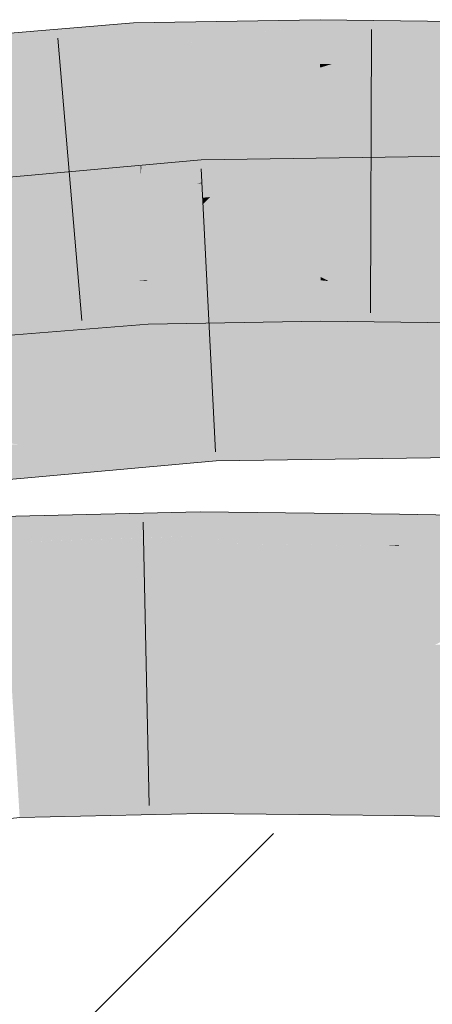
# Model space of a CAD drawing. Extents: x -620 to 300, y 62 to 1112.
# Tile 148 of 256: x 196.764 to 197.106, y 719.305 to 720.121. Entities that reach past the tile are written whole.
import ezdxf
from ezdxf.lldxf.tags import DXFTag

# ---------------------------------------------------------------- set-up
doc = ezdxf.new("R2010")
doc.units = 0
doc.layers.get('0').update_dxf_attribs({"lineweight": 13})
for name, color, linetype, lineweight, true_color in [('E_Detail_Wandschraffur', 7, 'Continuous', 5, 0xc0c0c0), ('E_Leerrohr 25-A06G9SFR8I', 7, 'Continuous', 9, 0xff8000), ('E_Leerrohr 25-Shading', 7, 'Continuous', 9, 0xff8000)]:
    doc.layers.add(name, color=color, linetype=linetype, lineweight=lineweight, true_color=true_color)
tags = doc.linetypes.add('fein_strichliert', pattern=[4, 1, -2, 1]).pattern_tags.tags
tags[8:9] = [DXFTag(74, 4), DXFTag(75, 0), DXFTag(340, '0'), DXFTag(46, 0.0), DXFTag(50, 0.0), DXFTag(44, 0.0), DXFTag(45, 0.0)]
tags[6:7] = [DXFTag(74, 4), DXFTag(75, 0), DXFTag(340, '0'), DXFTag(46, 0.0), DXFTag(50, 0.0), DXFTag(44, 0.0), DXFTag(45, 0.0)]
tags[4:5] = [DXFTag(74, 4), DXFTag(75, 0), DXFTag(340, '0'), DXFTag(46, 0.0), DXFTag(50, 0.0), DXFTag(44, 0.0), DXFTag(45, 0.0)]

# ---------------------------------------------------------------- blocks, each defined once
blk = doc.blocks.new('Shading-A06G9S0U8I', base_point=(171.70299, 717.86279))
at = {"layer": 'E_Leerrohr 25-Shading', "color": 43, "true_color": 0xd7ab7f}
for points in [[(196.85837, 720.11371), (196.85812, 720.11871), (196.78461, 720.09766), (196.80923, 720.11102)], [(196.80923, 720.11102), (196.85812, 720.11871), (196.81711, 720.1153)], [(196.89439, 720.11932), (196.85812, 720.11871), (196.85837, 720.11371)], [(196.85837, 720.11371), (196.85921, 720.09625), (196.89439, 720.11932), (196.87503, 720.09845)], [(196.96713, 720.12061), (196.89439, 720.11932), (196.93199, 720.10632), (196.87503, 720.09845)], [(197.01288, 720.1214), (196.96713, 720.12061), (197.01289, 720.11761), (196.93199, 720.10632)], [(197.04358, 720.12103), (197.01288, 720.1214), (197.01289, 720.11761)], [(197.01289, 720.11761), (197.01292, 720.0993), (197.04358, 720.12103), (197.02626, 720.10052)], [(197.04358, 720.12103), (197.02626, 720.10052), (197.16724, 720.11945), (197.16713, 720.11371)], [(196.80923, 720.11102), (196.72116, 720.09723), (196.78461, 720.09766), (196.71597, 720.08276)], [(196.78969, 720.11304), (196.72116, 720.09723), (196.81711, 720.1153), (196.80923, 720.11102)], [(196.7249, 720.10767), (196.72116, 720.09723), (196.78969, 720.11304)], [(196.85837, 720.11371), (196.73651, 720.07196), (196.85921, 720.09625)], [(196.73834, 720.07257), (196.85837, 720.11371), (196.78461, 720.09766)], [(197.01289, 720.11761), (196.87166, 720.08234), (197.01292, 720.0993)], [(196.87453, 720.08307), (197.01289, 720.11761), (196.93201, 720.10632)], [(197.16713, 720.11371), (197.02274, 720.08466), (197.16682, 720.09558)], [(197.02641, 720.08539), (197.16713, 720.11371), (197.09676, 720.10712)], [(196.87166, 720.08234), (196.87453, 720.08307), (196.87503, 720.09845), (196.93201, 720.10632)], [(197.02274, 720.08466), (197.02641, 720.08539), (197.02626, 720.10052), (197.09676, 720.10712)], [(196.73651, 720.07196), (196.73834, 720.07257), (196.71597, 720.08276), (196.78461, 720.09766)], [(196.73651, 720.07196), (196.85991, 720.08209), (196.85921, 720.09625)], [(196.85921, 720.09625), (196.85991, 720.08209), (196.87503, 720.09845)], [(196.87166, 720.08234), (196.87503, 720.09845), (196.85991, 720.08209)], [(196.87166, 720.08234), (197.01295, 720.08478), (197.01292, 720.0993)], [(197.01292, 720.0993), (197.01295, 720.08478), (197.02626, 720.10052)], [(197.02274, 720.08466), (197.02626, 720.10052), (197.01295, 720.08478)], [(197.02274, 720.08466), (197.16661, 720.08289), (197.16682, 720.09558)], [(196.91438, 720.00043), (196.91414, 720.00531), (196.77945, 719.97272), (196.81621, 719.9892)], [(196.81621, 719.9892), (196.91414, 720.00531), (196.8364, 719.99823)], [(196.95439, 720.00586), (196.91414, 720.00531), (196.91438, 720.00043)], [(196.95439, 720.00586), (196.91438, 720.00043), (196.94423, 719.99603), (196.91508, 719.98663)], [(197.12488, 720.00598), (196.93634, 719.9884), (197.05228, 719.9873), (196.92183, 719.97437)], [(197.10358, 720.00806), (196.93634, 719.9884), (197.13461, 720.00848), (197.12488, 720.00598)], [(197.10358, 720.00806), (196.9756, 720.00616), (196.93634, 719.9884), (196.94423, 719.99603)], [(196.9756, 720.00616), (196.95439, 720.00586), (196.94423, 719.99603)], [(197.15489, 719.9975), (197.15492, 720.00879), (197.05228, 719.9873), (197.12488, 720.00598)], [(196.82933, 719.99762), (196.72556, 719.9743), (196.8364, 719.99823), (196.81621, 719.9892)], [(196.74417, 719.98987), (196.72556, 719.9743), (196.82933, 719.99762)], [(196.91508, 719.98663), (196.91438, 720.00043), (196.91118, 719.98517), (196.73286, 719.95215)], [(196.73459, 719.95258), (196.91438, 720.00043), (196.77945, 719.97272)], [(197.15489, 719.9975), (196.98293, 719.96973), (197.15486, 719.98395)], [(196.98529, 719.97009), (197.15489, 719.9975), (197.05228, 719.9873)], [(196.81621, 719.9892), (196.72556, 719.9743), (196.77945, 719.97272), (196.70555, 719.95752)], [(196.91508, 719.98663), (196.91512, 719.9859), (196.94423, 719.99603), (196.93634, 719.9884)], [(196.93634, 719.9884), (196.91512, 719.9859), (196.92183, 719.97437), (196.91574, 719.97375)], [(196.91119, 719.98517), (196.73286, 719.95215), (196.85017, 719.96289), (196.8488, 719.96265)], [(196.91574, 719.97375), (196.91512, 719.9859), (196.85017, 719.96289), (196.91119, 719.98517)], [(196.91512, 719.9859), (196.91508, 719.98663), (196.91118, 719.98517)], [(196.98293, 719.96973), (196.98529, 719.97009), (196.92183, 719.97437), (197.05228, 719.9873)], [(197.15485, 719.9765), (197.15486, 719.98395), (197.13231, 719.97186), (196.98293, 719.96973)], [(196.73286, 719.95215), (196.73459, 719.95258), (196.70555, 719.95752), (196.77945, 719.97272)], [(196.8488, 719.96265), (196.916, 719.96875), (196.91574, 719.97375)], [(196.91574, 719.97375), (196.916, 719.96875), (196.92183, 719.97437)], [(196.98293, 719.96973), (196.92183, 719.97437), (196.916, 719.96875)], [(196.8685, 719.90558), (196.97682, 719.89697), (196.97475, 719.90735)], [(196.97682, 719.89697), (196.97662, 719.90741), (196.97475, 719.90735)], [(197.01334, 719.90527), (197.01334, 719.90802), (196.97662, 719.90741)], [(196.97682, 719.89697), (197.01337, 719.8941), (196.97662, 719.90741), (197.01334, 719.90527)], [(197.01997, 719.90466), (197.01334, 719.90802), (197.01334, 719.90527)], [(197.01997, 719.90466), (197.14436, 719.89319), (197.01334, 719.90802), (197.14432, 719.89355)], [(197.01334, 719.90802), (197.14432, 719.89355), (197.14262, 719.90637)], [(196.86154, 719.90497), (196.7542, 719.89624), (196.86235, 719.90497), (196.86555, 719.89398)], [(196.86853, 719.90497), (196.8685, 719.90558), (196.86154, 719.90497)], [(196.86555, 719.89398), (196.86906, 719.89392), (196.86235, 719.90497), (196.86853, 719.90497)], [(196.87024, 719.90485), (196.8685, 719.90558), (196.86853, 719.90497)], [(196.87024, 719.90485), (196.97685, 719.89685), (196.8685, 719.90558), (196.97682, 719.89697)], [(196.86906, 719.89392), (196.90694, 719.89026), (196.86853, 719.90497), (196.87024, 719.90485)], [(196.97685, 719.89685), (196.87024, 719.90485), (196.97954, 719.88336), (196.90694, 719.89026)], [(197.01337, 719.8941), (197.0489, 719.8902), (197.01334, 719.90527), (197.01997, 719.90466)], [(197.14436, 719.89319), (197.01997, 719.90466), (197.14619, 719.87946), (197.0489, 719.8902)], [(196.75496, 719.89624), (196.7563, 719.89246), (196.86555, 719.89398), (196.86948, 719.88049)], [(196.79294, 719.88373), (196.86972, 719.88049), (196.75699, 719.89056), (196.7563, 719.89246)], [(196.75894, 719.88513), (196.79294, 719.88373), (196.75699, 719.89056)], [(196.86948, 719.88049), (196.86972, 719.88049), (196.86555, 719.89398), (196.86906, 719.89392)], [(196.86972, 719.88049), (196.95688, 719.87042), (196.86906, 719.89392), (196.90694, 719.89026)], [(196.97955, 719.88336), (196.90694, 719.89026), (196.98206, 719.87085), (196.95688, 719.87042)], [(196.97685, 719.89685), (197.01337, 719.8941), (196.97682, 719.89697)], [(197.01337, 719.8941), (196.97685, 719.89685), (197.0134, 719.88013), (196.97954, 719.88336)], [(197.0134, 719.88013), (197.08823, 719.87042), (197.01337, 719.8941), (197.0489, 719.8902)], [(197.0489, 719.8902), (197.08823, 719.87042), (197.16316, 719.87756), (197.16302, 719.86951)], [(196.76341, 719.87268), (196.87027, 719.86896), (196.75894, 719.88513), (196.79294, 719.88373)], [(196.79294, 719.88373), (196.87027, 719.86896), (196.86972, 719.88049)], [(197.0134, 719.88013), (196.97955, 719.88336), (197.01341, 719.8714), (196.98206, 719.87085)], [(196.87027, 719.86896), (196.95688, 719.87042), (196.86972, 719.88049)], [(197.01341, 719.8714), (197.08823, 719.87042), (197.0134, 719.88013)], [(196.76357, 719.87225), (196.7477, 719.87323), (196.76773, 719.86066), (196.75558, 719.85968)], [(196.84689, 719.86707), (196.87027, 719.86896), (196.76358, 719.87225), (196.76341, 719.87268)], [(196.84689, 719.86707), (196.76357, 719.87225), (196.76773, 719.86066)], [(196.9252, 719.78796), (196.92499, 719.79218), (196.71637, 719.77319)], [(197.15442, 719.79181), (197.15443, 719.79541), (196.92499, 719.79218)], [(196.9395, 719.78766), (197.1544, 719.78296), (196.92499, 719.79218), (197.15442, 719.79181)], [(196.9395, 719.78766), (196.92499, 719.79218), (196.9252, 719.78796)], [(196.72913, 719.77216), (196.92549, 719.78217), (196.71637, 719.77319), (196.9252, 719.78796)], [(196.92549, 719.78217), (196.96173, 719.7807), (196.9252, 719.78796), (196.9395, 719.78766)], [(197.15439, 719.77289), (197.1544, 719.78296), (196.96173, 719.7807), (196.9395, 719.78766)], [(196.76303, 719.76929), (196.92589, 719.77429), (196.72913, 719.77216), (196.92549, 719.78217)], [(196.92589, 719.77429), (196.99582, 719.77008), (196.92549, 719.78217), (196.96173, 719.7807)], [(196.96173, 719.7807), (196.99582, 719.77008), (197.15439, 719.77289), (197.15436, 719.7605)], [(196.72537, 719.76355), (196.81886, 719.76465), (196.72121, 719.76801), (196.76303, 719.76929)], [(196.92632, 719.76587), (196.92589, 719.77429), (196.81886, 719.76465), (196.76303, 719.76929)], [(196.92632, 719.76587), (197.03723, 719.75714), (196.92589, 719.77429), (196.99582, 719.77008)], [(196.99582, 719.77008), (197.03723, 719.75714), (197.15436, 719.7605), (197.15434, 719.75879)], [(196.92421, 719.75537), (196.92685, 719.75562), (196.72537, 719.76355), (196.81886, 719.76465)], [(196.92421, 719.75537), (196.72537, 719.76355), (196.73129, 719.7572)], [(196.81886, 719.76465), (196.92685, 719.75562), (196.92632, 719.76587)], [(196.92685, 719.75562), (197.03723, 719.75714), (196.92632, 719.76587)], [(196.73129, 719.7572), (196.73898, 719.74896), (196.92421, 719.75537), (196.82455, 719.74634)], [(196.73898, 719.74896), (196.74796, 719.73932), (196.82455, 719.74634)], [(196.91344, 719.71326), (196.7794, 719.70312), (196.91345, 719.71033), (196.77431, 719.69769)], [(196.7794, 719.70312), (196.91344, 719.71326), (196.86243, 719.71204)], [(196.78609, 719.71021), (196.7794, 719.70312), (196.86243, 719.71204)], [(196.95396, 719.71277), (196.91344, 719.71326), (196.91345, 719.71033)], [(196.91345, 719.71033), (196.91348, 719.70477), (196.95396, 719.71277), (196.94676, 719.7063)], [(197.0788, 719.71136), (196.94676, 719.7063), (197.07869, 719.7049), (196.94028, 719.7005)], [(196.95396, 719.71277), (196.94676, 719.7063), (197.06041, 719.71161)], [(196.94676, 719.7063), (197.0788, 719.71136), (197.06041, 719.71161)], [(197.22783, 719.70898), (197.0788, 719.71136), (197.07869, 719.7049)], [(196.78609, 719.71021), (196.74861, 719.70935), (196.74884, 719.70557)], [(196.74884, 719.70557), (196.74919, 719.69989), (196.78609, 719.71021), (196.7794, 719.70312)], [(196.7794, 719.70312), (196.74919, 719.69989), (196.77431, 719.69769), (196.74945, 719.69543)], [(196.91348, 719.70477), (196.77069, 719.69391), (196.91351, 719.69965), (196.76768, 719.69067)], [(196.91345, 719.71033), (196.77431, 719.69769), (196.91348, 719.70477), (196.77069, 719.69391)], [(196.94676, 719.7063), (196.91348, 719.70477), (196.94028, 719.7005), (196.91351, 719.69965)], [(197.07869, 719.7049), (196.94028, 719.7005), (197.0786, 719.69897), (196.9357, 719.69641)], [(197.07869, 719.7049), (197.0786, 719.69897), (197.22783, 719.70898), (197.19075, 719.7005)], [(196.77431, 719.69769), (196.74945, 719.69543), (196.77069, 719.69391), (196.74965, 719.69226)], [(196.91353, 719.69598), (196.76607, 719.68896), (196.91354, 719.69336), (196.76553, 719.68842)], [(196.91351, 719.69965), (196.76768, 719.69067), (196.91353, 719.69598), (196.76607, 719.68896)], [(196.94028, 719.7005), (196.91351, 719.69965), (196.9357, 719.69641), (196.91353, 719.69598)], [(196.9357, 719.69641), (196.91353, 719.69598), (196.93237, 719.69342), (196.91354, 719.69336)], [(197.0786, 719.69897), (196.9357, 719.69641), (197.07852, 719.69397), (196.93237, 719.69342)], [(197.19075, 719.7005), (197.0786, 719.69897), (197.16193, 719.69391), (197.07852, 719.69397)], [(196.77069, 719.69391), (196.74965, 719.69226), (196.76768, 719.69067), (196.74982, 719.68958)], [(196.76768, 719.69067), (196.74982, 719.68958), (196.76607, 719.68896), (196.74989, 719.68823)], [(196.76607, 719.68896), (196.74989, 719.68823), (196.76553, 719.68842), (196.74991, 719.68787)], [(196.76553, 719.68842), (196.74991, 719.68787), (196.76402, 719.68683), (196.75009, 719.68488)], [(196.76402, 719.68683), (196.75009, 719.68488), (196.75356, 719.67566), (196.75067, 719.67535)], [(196.91364, 719.67664), (196.91359, 719.68719), (196.75082, 719.67279), (196.85052, 719.68536)], [(196.8923, 719.69263), (196.77867, 719.68884), (196.75356, 719.67566), (196.76402, 719.68683)], [(196.77867, 719.68884), (196.76553, 719.68842), (196.76402, 719.68683)], [(196.85052, 719.68536), (196.91354, 719.69336), (196.82764, 719.68475), (196.8923, 719.69263)], [(196.91359, 719.68719), (196.91354, 719.69336), (196.85052, 719.68536)], [(196.93237, 719.69342), (196.91354, 719.69336), (196.92523, 719.68701), (196.91359, 719.68719)], [(196.91359, 719.68719), (196.91364, 719.67664), (196.92523, 719.68701)], [(196.92523, 719.68701), (196.91364, 719.67664), (197.07838, 719.68494), (197.07822, 719.67474)], [(197.02289, 719.69269), (196.93233, 719.69336), (196.94357, 719.68677), (196.92523, 719.68701)], [(197.07852, 719.69397), (196.93237, 719.69342), (197.07849, 719.69226), (196.93233, 719.69336)], [(196.94357, 719.68677), (197.07849, 719.69226), (197.02289, 719.69269)], [(196.94357, 719.68677), (197.0696, 719.68506), (197.07849, 719.69226), (197.07838, 719.68555)], [(197.1405, 719.68903), (197.15111, 719.69141), (197.07838, 719.68555), (197.07849, 719.69226)], [(197.11913, 719.68408), (197.1405, 719.68903), (197.07838, 719.68494), (197.07838, 719.68555)], [(197.16193, 719.69391), (197.07852, 719.69397), (197.15111, 719.69141), (197.07849, 719.69226)], [(196.75356, 719.67566), (196.75082, 719.67279), (196.82764, 719.68475), (196.85052, 719.68536)], [(197.0696, 719.68506), (197.07838, 719.68494), (197.07838, 719.68555)], [(197.07838, 719.68494), (197.07822, 719.67474), (197.11913, 719.68408)], [(197.44049, 719.6778), (197.11913, 719.68408), (197.37019, 719.67578), (197.07822, 719.67474)], [(197.37019, 719.67578), (197.07822, 719.67474), (197.24016, 719.67212)], [(196.9147, 719.48853), (196.91464, 719.49988), (196.76222, 719.48474), (196.76152, 719.49634)], [(197.07526, 719.48779), (197.07542, 719.49799), (196.9147, 719.48853), (196.91464, 719.49988)], [(198.43552, 719.47595), (197.07542, 719.49799), (197.07526, 719.48779)], [(196.76338, 719.4657), (196.91481, 719.46979), (196.76222, 719.48474), (196.9147, 719.48853)], [(196.91481, 719.46979), (197.07497, 719.46942), (196.9147, 719.48853), (197.07526, 719.48779)], [(197.07497, 719.46942), (198.43552, 719.47595), (197.07526, 719.48779)], [(198.43552, 719.47595), (197.07497, 719.46942), (197.47699, 719.46686)], [(196.76373, 719.45978), (196.91486, 719.46326), (196.76338, 719.4657), (196.91481, 719.46979)], [(196.91486, 719.46326), (197.07484, 719.46143), (196.91481, 719.46979), (197.07497, 719.46942)], [(197.07484, 719.46143), (198.92442, 719.4314), (197.07497, 719.46942), (198.92477, 719.45764)]]:
    blk.add_solid(points, dxfattribs=at)
at = {"layer": 'E_Leerrohr 25-Shading', "color": 31, "true_color": 0xfabd7f}
for points in [[(196.73651, 720.07196), (196.72873, 720.01929), (196.85991, 720.08209), (196.86012, 720.07764)], [(196.87166, 720.08234), (196.85991, 720.08209), (196.86012, 720.07764)], [(196.86012, 720.07764), (196.86232, 720.03259), (196.87166, 720.08234), (196.86761, 720.0343)], [(197.01297, 720.08167), (196.86761, 720.0343), (197.01306, 720.03833), (196.86472, 719.99988)], [(196.87166, 720.08234), (196.86761, 720.0343), (197.01295, 720.08478), (197.01297, 720.08167)], [(197.02274, 720.08466), (197.01295, 720.08478), (197.01297, 720.08167)], [(197.01297, 720.08167), (197.01306, 720.03833), (197.02274, 720.08466), (197.01782, 720.03949)], [(197.02274, 720.08466), (197.01782, 720.03949), (197.16661, 720.08289), (197.16649, 720.07568)], [(196.86012, 720.07764), (196.72873, 720.01929), (196.86232, 720.03259), (196.72327, 719.9823)], [(197.16649, 720.07568), (197.01782, 720.03949), (197.16582, 720.03552), (197.01428, 720.00677)], [(197.01306, 720.03833), (196.86472, 719.99988), (196.95901, 719.99548), (196.8642, 719.99384)], [(197.01306, 720.03833), (196.95901, 719.99548), (197.01312, 720.00659)], [(197.01782, 720.03949), (197.01306, 720.03833), (197.01428, 720.00677), (197.01312, 720.00659)], [(196.86232, 720.03259), (196.72327, 719.9823), (196.86392, 719.99969), (196.83629, 719.99158)], [(196.86761, 720.0343), (196.86232, 720.03259), (196.86472, 719.99988), (196.86392, 719.99969)], [(197.16582, 720.03552), (197.01428, 720.00677), (197.13176, 719.99493), (197.01315, 719.9964)], [(196.95901, 719.99548), (197.01315, 719.9964), (197.01312, 720.00659)], [(197.01312, 720.00659), (197.01315, 719.9964), (197.01428, 720.00677)], [(196.83629, 719.99158), (196.8642, 719.99384), (196.86392, 719.99969)], [(196.86392, 719.99969), (196.8642, 719.99384), (196.86472, 719.99988)], [(196.95901, 719.99548), (196.96603, 719.96033), (197.01315, 719.9964), (197.01323, 719.96106)], [(197.01315, 719.9964), (197.01323, 719.96106), (197.13176, 719.99493), (197.13606, 719.96234)], [(196.83629, 719.99158), (196.72327, 719.9823), (196.84727, 719.95392), (196.73701, 719.94403)], [(196.83629, 719.99158), (196.84598, 719.95831), (196.8642, 719.99384), (196.86591, 719.9588)], [(196.8642, 719.99384), (196.86591, 719.9588), (196.95901, 719.99548), (196.96603, 719.96033)], [(197.13486, 719.97192), (196.98293, 719.96973), (196.97044, 719.93842), (196.96094, 719.93823)], [(197.13486, 719.97192), (196.97354, 719.93903), (197.15483, 719.97217), (196.97504, 719.93903)], [(197.13423, 719.93921), (197.15477, 719.94153), (196.97504, 719.93903), (197.15483, 719.97217)], [(196.8488, 719.96265), (196.74408, 719.92426), (196.916, 719.96875), (196.75543, 719.92523)], [(196.83731, 719.93231), (196.91681, 719.95264), (196.75543, 719.92523), (196.916, 719.96875)], [(196.98293, 719.96973), (196.916, 719.96875), (196.91681, 719.95264)], [(196.98293, 719.96973), (196.91681, 719.95264), (196.96094, 719.93823), (196.91759, 719.93756)], [(196.8488, 719.96265), (196.73286, 719.95215), (196.74413, 719.92426), (196.72404, 719.92255)], [(196.84598, 719.95831), (196.86154, 719.90497), (196.86591, 719.9588), (196.8685, 719.90558)], [(196.86591, 719.9588), (196.8685, 719.90558), (196.96603, 719.96033), (196.97662, 719.90741)], [(197.01323, 719.96106), (196.96603, 719.96033), (197.01334, 719.90802), (196.97635, 719.90869)], [(197.01323, 719.96106), (197.01334, 719.90802), (197.13606, 719.96234), (197.14346, 719.90637)], [(196.73701, 719.94403), (196.7542, 719.89624), (196.84727, 719.95392), (196.86154, 719.90497)], [(196.85324, 719.93365), (196.91681, 719.95264), (196.83731, 719.93231)], [(196.91759, 719.93756), (196.91681, 719.95264), (196.855, 719.9342)], [(196.94655, 719.91772), (197.13423, 719.93921), (196.95947, 719.93616), (196.97504, 719.93903)], [(196.99326, 719.9173), (197.13913, 719.93921), (196.94655, 719.91772), (197.13423, 719.93921)], [(197.15471, 719.91589), (197.15477, 719.94153), (196.99753, 719.91791)], [(196.75705, 719.90497), (196.85324, 719.93365), (196.71783, 719.90173), (196.83731, 719.93231)], [(196.71783, 719.90173), (196.83731, 719.93231), (196.72217, 719.9162), (196.75543, 719.92523)], [(196.86145, 719.91394), (196.855, 719.9342), (196.77959, 719.91168)], [(196.86145, 719.91394), (196.91808, 719.92773), (196.855, 719.9342), (196.91759, 719.93756)], [(196.91759, 719.93756), (196.91808, 719.92773), (196.96094, 719.93823), (196.95947, 719.93616)], [(196.94655, 719.91772), (196.95947, 719.93616), (196.91858, 719.91791), (196.91808, 719.92773)], [(196.97354, 719.93903), (196.95947, 719.93616), (196.97504, 719.93903)], [(196.96094, 719.93823), (196.95947, 719.93616), (196.97044, 719.93842)], [(196.91858, 719.91791), (196.91808, 719.92773), (196.87741, 719.91785)], [(196.71053, 719.8772), (196.91917, 719.90619), (196.86145, 719.91394), (196.9187, 719.91553)], [(196.9187, 719.91553), (196.91858, 719.91791), (196.86145, 719.91394), (196.87741, 719.91785)], [(196.94534, 719.91595), (196.94655, 719.91772), (196.9187, 719.91553), (196.91858, 719.91791)], [(196.91917, 719.90619), (196.94075, 719.90942), (196.9187, 719.91553), (196.94534, 719.91595)], [(197.15471, 719.91486), (196.92848, 719.89185), (197.15465, 719.89276), (196.92049, 719.88043)], [(197.15471, 719.91486), (196.94075, 719.90942), (196.92848, 719.89185)], [(197.15471, 719.91486), (197.15471, 719.91589), (196.94075, 719.90942), (196.99753, 719.91791)], [(196.94534, 719.91595), (196.94075, 719.90942), (196.98944, 719.91669)], [(196.99326, 719.9173), (196.94655, 719.91772), (196.98944, 719.91669), (196.94534, 719.91595)], [(196.77959, 719.91168), (196.71507, 719.8924), (196.86145, 719.91394), (196.71053, 719.8772)], [(196.94075, 719.90942), (196.91917, 719.90619), (196.92848, 719.89185), (196.91995, 719.89099)], [(196.97635, 719.90869), (196.97662, 719.90741), (197.01334, 719.90802)], [(196.91917, 719.90619), (196.7072, 719.86603), (196.91995, 719.89099), (196.70569, 719.86096)], [(196.91917, 719.90619), (196.71053, 719.8772), (196.7072, 719.86603)], [(196.70569, 719.86096), (196.92049, 719.88043), (196.91995, 719.89099)], [(196.91995, 719.89099), (196.92049, 719.88043), (196.92848, 719.89185)], [(196.92049, 719.88043), (197.15463, 719.88379), (197.15465, 719.89276)], [(197.15443, 719.79541), (197.15463, 719.88379), (196.92499, 719.79218), (196.92049, 719.88043)], [(196.92499, 719.79218), (196.92049, 719.88043), (196.71637, 719.77319), (196.70569, 719.86096)], [(196.91393, 719.62677), (196.91364, 719.67664), (196.75513, 719.60175), (196.75082, 719.67279)], [(197.07782, 719.64978), (197.07822, 719.67474), (196.91393, 719.62677), (196.91364, 719.67664)], [(197.07782, 719.64978), (197.07706, 719.60162), (197.24016, 719.67212), (197.1084, 719.60297)], [(197.24016, 719.67212), (197.07822, 719.67474), (197.07782, 719.64978)], [(196.91393, 719.62677), (196.91411, 719.59436), (197.07782, 719.64978), (197.07706, 719.60162)], [(197.1084, 719.60297), (197.07681, 719.58636), (198.92737, 719.64478), (198.92615, 719.5564)], [(196.75513, 719.60175), (196.75618, 719.58459), (196.91393, 719.62677), (196.91411, 719.59436)], [(196.91411, 719.59436), (196.91414, 719.58826), (197.07706, 719.60162), (197.07681, 719.58636)], [(197.07706, 719.60162), (197.07681, 719.58636), (197.1084, 719.60297)], [(196.75618, 719.58459), (196.91414, 719.58826), (196.91411, 719.59436)], [(196.91417, 719.58344), (196.91414, 719.58826), (196.7563, 719.58246), (196.75618, 719.58459)], [(197.07675, 719.5816), (197.07681, 719.58636), (196.91417, 719.58344), (196.91414, 719.58826)], [(196.7576, 719.56091), (196.91429, 719.56281), (196.7563, 719.58246), (196.91417, 719.58344)], [(196.91429, 719.56281), (197.07643, 719.56189), (196.91417, 719.58344), (197.07675, 719.5816)], [(198.69418, 719.54907), (198.92615, 719.5564), (197.07643, 719.56189), (197.07675, 719.5816)], [(198.92615, 719.5564), (197.07681, 719.58636), (197.07675, 719.5816)], [(196.76024, 719.5174), (196.91452, 719.52051), (196.7576, 719.56091), (196.91429, 719.56281)], [(196.91452, 719.52051), (197.07579, 719.52094), (196.91429, 719.56281), (197.07643, 719.56189)], [(197.07643, 719.56189), (197.07579, 719.52094), (198.69418, 719.54907), (197.81233, 719.52124)], [(196.76024, 719.5174), (196.76102, 719.50452), (196.91452, 719.52051), (196.91464, 719.50079)], [(196.91464, 719.49988), (197.07542, 719.49799), (196.91452, 719.52051), (197.07579, 719.52094)], [(197.07579, 719.52094), (197.07542, 719.49799), (197.81233, 719.52124)], [(197.81233, 719.52124), (197.07542, 719.49799), (198.92509, 719.48059), (198.43552, 719.47595)], [(196.76102, 719.50452), (196.76152, 719.49634), (196.91464, 719.50079), (196.91464, 719.49988)]]:
    blk.add_solid(points, dxfattribs=at)
blk = doc.blocks.new('Referenz-A06G9SFX8I')
at = {"layer": 'E_Detail_Wandschraffur', "linetype": 'fein_strichliert', "ltscale": 0.13}
blk.add_line((196.41515, 718.88735), (196.97422, 719.44642), dxfattribs=at)
at = {"layer": 'E_Leerrohr 25-A06G9SFR8I', "linetype": 'Continuous', "ltscale": 0.13}
for p, q in [((196.85812, 720.11869), (196.70641, 720.10615)), ((197.01288, 720.1214), (196.85812, 720.11869)), ((197.16723, 720.11947), (197.01288, 720.1214)), ((197.05553, 720.11337), (197.0548, 719.87837)), ((196.79544, 720.1061), (196.81533, 719.87194)), ((196.91414, 720.00529), (196.69059, 719.98504)), ((197.15492, 720.00881), (196.91414, 720.00529)), ((196.91416, 719.99777), (196.92613, 719.76307)), ((196.87028, 719.86898), (196.74011, 719.85843)), ((197.01342, 719.8714), (196.87028, 719.86898)), ((197.16303, 719.8695), (197.01342, 719.8714)), ((196.92684, 719.75561), (196.72079, 719.73687)), ((197.15435, 719.75881), (196.92684, 719.75561)), ((196.91343, 719.71324), (196.74861, 719.70934)), ((197.0788, 719.71137), (196.91343, 719.71324)), ((198.92787, 719.68139), (197.0788, 719.71137)), ((196.8661, 719.70465), (196.87114, 719.46971)), ((196.76373, 719.4598), (196.62636, 719.44589)), ((196.91485, 719.46324), (196.76373, 719.4598)), ((197.07484, 719.4614), (196.91485, 719.46324)), ((198.92442, 719.43141), (197.07484, 719.4614))]:
    blk.add_line(p, q, dxfattribs=at)

msp = doc.modelspace()

# ---------------------------------------------------------------- block references
at = {"color": 8, "lineweight": 25, "ltscale": 0.25, "true_color": 0x808080}
msp.add_blockref('Referenz-A06G9SFX8I', (0, 0), dxfattribs=at)
msp.add_blockref('Shading-A06G9S0U8I', (171.70299, 717.86279))

doc.saveas('drawing.dxf')
